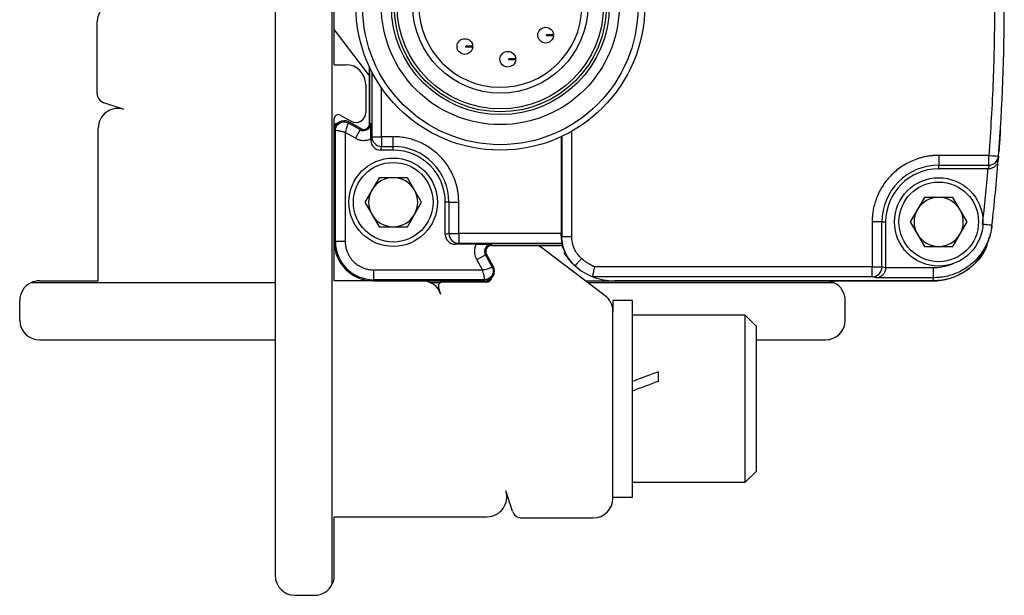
# Model space of a CAD drawing. Header units: millimetres. Extents: x 16 to 683, y 16 to 524.
# Tile 2 of 17: x 78 to 128, y 154 to 184. Entities that reach past the tile are written whole.
import ezdxf

# ---------------------------------------------------------------- set-up
doc = ezdxf.new("R2010")
doc.units = ezdxf.units.MM
doc.header["$LTSCALE"] = 2.5

msp = doc.modelspace()

# ---------------------------------------------------------------- linework, layer by layer
for p, q in [((93.813, 154.998), (93.813, 195.87)), ((90.913, 195.434), (90.913, 155.434)), ((93.913, 181.434), (93.913, 190.784)), ((81.853, 179.975), (81.853, 183.614)), ((93.913, 183.215), (95.65, 180.922)), ((105.067, 182.73), (105.073, 182.73)), ((103.15, 181.905), (103.15, 181.905)), ((93.913, 181.434), (94.513, 181.434)), ((103.144, 181.505), (103.15, 181.505)), ((95.713, 181.304), (95.713, 178.444)), ((95.713, 178.444), (95.713, 181.304)), ((95.824, 181.076), (95.824, 177.769)), ((95.513, 180.434), (95.513, 178.995)), ((96.324, 177.769), (96.324, 180.243)), ((83.226, 179.161), (82.196, 179.5)), ((94.21, 178.869), (94.77, 178.558)), ((93.913, 178.084), (93.913, 178.694)), ((94.655, 178.521), (94.626, 178.468)), ((94.626, 178.468), (95.237, 178.128)), ((95.267, 178.182), (94.655, 178.521)), ((95.267, 178.182), (94.655, 178.521)), ((95.774, 178.444), (95.713, 178.444)), ((81.913, 170.434), (81.913, 178.211)), ((93.913, 178.084), (93.913, 175.684)), ((93.974, 178.084), (93.913, 178.084)), ((93.913, 172.434), (93.913, 178.084)), ((93.974, 172.434), (93.974, 178.084)), ((94.474, 177.98), (94.474, 172.434)), ((94.994, 177.691), (94.474, 177.98)), ((95.237, 178.128), (94.994, 177.691)), ((95.237, 178.128), (95.267, 178.182)), ((105.996, 172.689), (105.996, 178.045)), ((95.824, 177.769), (95.778, 177.584)), ((95.778, 177.584), (95.778, 177.664)), ((95.824, 177.769), (96.324, 177.769)), ((96.913, 177.769), (96.324, 177.769)), ((96.324, 177.769), (96.324, 177.27)), ((96.913, 177.27), (96.913, 177.769)), ((105.459, 177.768), (105.459, 172.846)), ((105.496, 177.785), (105.496, 172.689)), ((96.278, 177.084), (96.324, 177.27)), ((96.913, 177.084), (96.278, 177.084)), ((96.324, 177.27), (96.913, 177.27)), ((96.913, 177.084), (96.913, 177.27)), ((127.209, 176.819), (124.663, 176.819)), ((124.663, 176.819), (124.663, 176.32)), ((127.73, 177.08), (127.724, 177.004)), ((124.663, 176.32), (127.209, 176.32)), ((124.663, 176.134), (124.663, 176.32)), ((127.209, 176.32), (127.195, 176.134)), ((127.647, 176.411), (127.662, 176.608)), ((127.708, 176.781), (127.692, 176.578)), ((127.154, 176.134), (124.663, 176.134)), ((96.191, 175.684), (95.469, 174.434)), ((97.634, 175.684), (96.191, 175.684)), ((98.356, 174.434), (97.634, 175.684)), ((95.469, 174.434), (96.191, 173.184)), ((97.634, 173.184), (98.356, 174.434)), ((99.748, 174.434), (99.563, 174.434)), ((99.563, 172.799), (99.563, 174.434)), ((99.748, 174.434), (100.248, 174.434)), ((99.748, 174.434), (99.748, 172.846)), ((100.248, 172.846), (100.248, 174.434)), ((123.941, 174.684), (123.219, 173.434)), ((125.384, 174.684), (123.941, 174.684)), ((126.106, 173.434), (125.384, 174.684)), ((121.277, 173.434), (121.277, 171.142)), ((121.777, 173.434), (121.277, 173.434)), ((121.777, 171.142), (121.777, 173.434)), ((121.777, 173.434), (121.963, 173.434)), ((121.963, 173.434), (121.963, 171.093)), ((123.219, 173.434), (123.941, 172.184)), ((125.384, 172.184), (126.106, 173.434)), ((93.913, 173.184), (93.913, 172.434)), ((96.191, 173.184), (97.634, 173.184)), ((99.748, 172.846), (99.563, 172.799)), ((99.748, 172.846), (100.248, 172.846)), ((105.459, 172.846), (100.248, 172.846)), ((100.248, 172.846), (100.248, 172.346)), ((127.356, 173.094), (127.374, 173.256)), ((93.913, 172.434), (93.974, 172.434)), ((93.913, 170.434), (93.913, 172.434)), ((94.474, 172.434), (93.974, 172.434)), ((100.063, 172.299), (100.248, 172.346)), ((100.248, 172.346), (105.493, 172.346)), ((105.496, 172.689), (105.459, 172.723)), ((127.257, 172.6), (127.276, 172.761)), ((101.143, 172.299), (100.063, 172.299)), ((101.922, 172.234), (101.922, 172.295)), ((101.922, 172.234), (105.413, 172.234)), ((105.486, 172.234), (101.922, 172.234)), ((107.696, 169.674), (104.4, 172.171)), ((105.486, 172.234), (105.745, 171.687)), ((123.941, 172.184), (125.384, 172.184)), ((101.17, 171.516), (101.607, 171.759)), ((101.459, 170.995), (101.17, 171.516)), ((101.66, 171.788), (101.607, 171.759)), ((101.946, 171.147), (101.607, 171.759)), ((102, 171.177), (101.66, 171.788)), ((102, 171.177), (101.66, 171.788)), ((105.735, 171.683), (105.885, 171.504)), ((95.913, 170.995), (95.913, 170.495)), ((95.913, 170.995), (101.459, 170.995)), ((101.946, 171.147), (102, 171.177)), ((121.277, 171.142), (107.165, 171.142)), ((121.963, 171.093), (121.777, 171.142)), ((124.393, 171.091), (121.963, 171.093)), ((90.913, 170.334), (78.477, 170.334)), ((78.913, 170.434), (81.913, 170.434)), ((95.913, 170.434), (93.913, 170.434)), ((101.563, 170.495), (95.913, 170.495)), ((95.913, 170.434), (95.913, 170.495)), ((95.913, 170.434), (101.563, 170.434)), ((101.563, 170.434), (95.913, 170.434)), ((99.289, 170.334), (98.825, 170.334)), ((101.647, 170.374), (99.409, 170.374)), ((101.563, 170.434), (101.563, 170.495)), ((101.563, 170.434), (101.827, 170.434)), ((106.693, 170.434), (108.163, 170.434)), ((119.348, 170.334), (106.825, 170.334)), ((121.277, 170.642), (107.066, 170.642)), ((108.163, 170.434), (124.365, 170.434)), ((124.375, 170.434), (108.163, 170.434)), ((121.48, 170.591), (121.277, 170.642)), ((124.393, 170.591), (121.48, 170.591)), ((124.375, 170.434), (124.393, 170.591)), ((99.339, 169.747), (99.219, 170.112)), ((77.913, 168.434), (77.913, 169.434)), ((109.092, 169.434), (108.092, 169.434)), ((108.092, 169.434), (108.092, 168.877)), ((109.092, 159.434), (109.092, 169.434)), ((119.913, 168.434), (119.913, 169.434)), ((108.092, 159.374), (108.092, 168.877)), ((114.826, 168.684), (109.092, 168.684)), ((115.392, 168.117), (114.826, 168.684)), ((114.826, 160.184), (114.826, 168.684)), ((115.392, 160.751), (115.392, 168.117)), ((78.913, 167.434), (90.913, 167.434)), ((115.392, 167.434), (118.913, 167.434)), ((110.392, 165.803), (110.392, 165.32)), ((114.826, 160.184), (115.392, 160.751)), ((109.092, 160.184), (114.826, 160.184)), ((102.979, 158.718), (102.639, 159.747)), ((108.092, 159.434), (109.092, 159.434)), ((93.913, 158.434), (101.689, 158.434)), ((93.913, 155.434), (93.913, 158.434)), ((103.454, 158.374), (107.092, 158.374)), ((91.913, 154.434), (92.913, 154.434))]:
    msp.add_line(p, q)
at = {"flags": 128}
for points in [[(95.65, 180.922), (95.696, 180.855), (95.713, 180.828)], [(104.307, 172.234), (104.334, 172.218), (104.4, 172.171)]]:
    msp.add_lwpolyline(points, dxfattribs=at)
for centre, radius in [((102.363, 184.434), 7.35), ((102.361, 184.364), 7), ((102.363, 184.434), 6.051), ((102.363, 184.434), 5.543), ((102.363, 184.434), 5.4), ((102.363, 184.434), 5.25), ((102.363, 184.434), 4.45), ((96.913, 174.434), 2.25), ((96.913, 174.434), 2.025), ((124.663, 173.434), 2.25), ((124.663, 173.434), 2.025)]:
    msp.add_circle(centre, radius)
for centre, radius, start, end in [((28.001, 184.434), 100, 355.61093, 4.38907), ((102.363, 184.434), 4.15, 1.3808, 358.6192), ((82.853, 183.614), 1, 90, 180), ((94.513, 180.434), 1, 0, 90), ((82.353, 179.975), 0.5, 180, 251.7371), ((82.913, 178.211), 1, 71.7371, 180), ((94.113, 178.694), 0.2, 60.9454, 180), ((95.013, 178.995), 0.5, 240.9454, 0), ((94.413, 178.084), 0.5, 60.9454, 180), ((94.413, 178.084), 0.5, 60.9454, 180), ((94.153, 178.168), 0.3, 103.5085, 143.2046), ((95.413, 178.444), 0.361, 240.9454, 360), ((95.413, 178.444), 0.3, 240.9454, 0), ((95.413, 178.444), 0.3, 240.9454, 0), ((96.324, 177.77), 0.5, 180.0224, 225.0218), ((96.324, 177.77), 0.5, 225.0188, 269.9833), ((96.913, 174.434), 2.836, 0, 90), ((96.913, 174.434), 2.65, 0, 90), ((124.663, 173.434), 2.886, 90, 180), ((127.209, 176.82), 0.5, 269.9915, 312.7825), ((28.001, 184.434), 100, 353.58198, 355.49395), ((127.21, 176.819), 0.5, 312.7829, 355.6083), ((124.663, 173.434), 2.7, 90, 180), ((96.913, 174.434), 1.25, 90, 150), ((96.913, 174.434), 1.25, 30, 90), ((96.913, 174.434), 1.25, 150, 210), ((96.913, 174.434), 1.25, 330, 30), ((124.663, 173.434), 1.25, 90, 150), ((124.663, 173.434), 1.25, 30, 90), ((96.913, 174.434), 1.25, 210, 270), ((96.913, 174.434), 1.25, 270, 330), ((124.663, 173.434), 1.25, 150, 210), ((124.663, 173.434), 1.25, 330, 30), ((100.248, 172.846), 0.5, 180.0167, 224.9812), ((124.663, 173.434), 1.25, 210, 270), ((124.663, 173.434), 1.25, 270, 330), ((95.913, 172.434), 2, 180, 270), ((95.913, 172.434), 2, 180, 270), ((95.913, 172.434), 1.939, 180, 270), ((100.248, 172.845), 0.5, 224.9782, 269.9776), ((101.922, 171.934), 0.361, 90, 209.0546), ((101.922, 171.934), 0.3, 90, 209.0546), ((101.922, 171.934), 0.3, 90, 209.0546), ((108.163, 173.435), 3.001, 211.1297, 226.1055), ((124.365, 173.434), 3, 270, 337.4061), ((101.563, 170.934), 0.5, 270, 29.0546), ((101.563, 170.934), 0.5, 270, 29.0546), ((108.163, 173.435), 3.001, 228.2066, 248.5571), ((121.277, 171.142), 0.5, 315.0188, 359.9833), ((78.913, 169.434), 1, 115.8419, 180), ((78.913, 169.434), 1, 90, 115.8419), ((98.389, 169.434), 1, 18.2629, 90), ((99.409, 170.174), 0.2, 90, 198.2629), ((101.647, 170.674), 0.3, 270, 346.4915), ((108.163, 173.435), 3.001, 248.5572, 270), ((118.913, 169.434), 1, 64.1581, 90), ((118.913, 169.434), 1, 0, 64.1581), ((121.277, 171.141), 0.5, 270.0224, 315.0218), ((107.092, 168.877), 1, 0, 52.8533), ((78.913, 168.434), 1, 180, 270), ((118.913, 168.434), 1, 270, 0), ((101.689, 159.434), 1, 270, 18.2629), ((107.092, 159.374), 1, 270, 0), ((103.454, 158.874), 0.5, 198.2629, 270), ((91.913, 155.434), 1, 180, 270), ((92.913, 155.434), 1, 334.1581, 0), ((92.913, 155.434), 1, 270, 334.1581)]:
    msp.add_arc(centre, radius, start, end)
for centre, major_axis, ratio, start_param, end_param in [((96.278, 177.584), (0.121, 0.485), 0.999353, 1.815838, 3.386329), ((105.457, 172.846), (0, 0.5), 0.003491, 4.46474, 4.712389), ((100.063, 172.799), (0.485, 0.121), 0.999353, 2.896856, 4.467348), ((109.092, 164.434), (11.046, 4.179), 0.070182, 1.426333, 1.544253), ((110.392, 164.434), (11.046, 4.179), 0.070182, 1.544253, 1.662173)]:
    msp.add_ellipse(centre, major_axis=major_axis, ratio=ratio, start_param=start_param, end_param=end_param)
for points, knots in [([(127.209, 192.049), (127.232, 191.732), (127.279, 191.098), (127.338, 190.147), (127.388, 189.196), (127.43, 188.244), (127.461, 187.292), (127.484, 186.339), (127.498, 185.387), (127.504, 184.116), (127.489, 182.528), (127.434, 180.623), (127.345, 178.72), (127.254, 177.453), (127.209, 176.819)], [0, 0, 0, 0, 0.062507, 0.125012, 0.187515, 0.250017, 0.312516, 0.375013, 0.437509, 0.500002, 0.625037, 0.750048, 0.875036, 1, 1, 1, 1]), ([(104.269, 182.942), (104.271, 183.047), (104.315, 183.15), (104.466, 183.296), (104.571, 183.338), (104.675, 183.336)], [0, 0, 0, 0, 0.5, 0.5, 1, 1, 1, 1]), ([(104.675, 183.336), (104.776, 183.335), (104.875, 183.294), (105.02, 183.154), (105.064, 183.056), (105.069, 182.955)], [0, 0, 0, 0, 0.5, 0.5, 1, 1, 1, 1]), ([(104.663, 182.536), (104.559, 182.538), (104.455, 182.583), (104.309, 182.733), (104.268, 182.838), (104.269, 182.942)], [0, 0, 0, 0, 0.5, 0.5, 1, 1, 1, 1]), ([(105.068, 182.905), (105.06, 182.805), (105.013, 182.708), (104.864, 182.573), (104.764, 182.535), (104.663, 182.536)], [0, 0, 0, 0, 0.5, 0.5, 1, 1, 1, 1]), ([(104.719, 182.911), (104.719, 182.919), (104.719, 182.936), (104.719, 182.952), (104.72, 182.961)], [0, 0, 0, 0, 0.4999, 1, 1, 1, 1]), ([(105.068, 182.905), (105.067, 182.905), (105.065, 182.905), (105.052, 182.905), (105.032, 182.906), (105.007, 182.906), (104.98, 182.907), (104.944, 182.907), (104.899, 182.908), (104.837, 182.909), (104.778, 182.909), (104.734, 182.91), (104.719, 182.911)], [0, 0, 0, 0, 0.128865, 0.251264, 0.363798, 0.46414, 0.55099, 0.624213, 0.748808, 0.835186, 0.942651, 1, 1, 1, 1]), ([(105.069, 182.955), (105.068, 182.955), (105.067, 182.955), (105.054, 182.956), (105.026, 182.956), (104.977, 182.957), (104.902, 182.958), (104.845, 182.959), (104.784, 182.96), (104.741, 182.96), (104.72, 182.961)], [0, 0, 0, 0, 0.120129, 0.2376, 0.353255, 0.624004, 0.73408, 0.835323, 0.920439, 1, 1, 1, 1]), ([(105.068, 182.905), (105.067, 182.893), (105.064, 182.87), (105.057, 182.837), (105.048, 182.807), (105.035, 182.772), (105.018, 182.739), (105.011, 182.729), (105.014, 182.733), (105.018, 182.74), (105.02, 182.743)], [0, 0, 0, 0, 0.100037, 0.198667, 0.299058, 0.404218, 0.610889, 0.805041, 0.902842, 1, 1, 1, 1]), ([(100.553, 181.959), (100.448, 181.96), (100.345, 182.005), (100.199, 182.155), (100.157, 182.26), (100.159, 182.365)], [0, 0, 0, 0, 0.5, 0.5, 1, 1, 1, 1]), ([(100.159, 182.365), (100.16, 182.469), (100.205, 182.573), (100.355, 182.719), (100.46, 182.76), (100.565, 182.758)], [0, 0, 0, 0, 0.5, 0.5, 1, 1, 1, 1]), ([(100.957, 182.328), (100.95, 182.227), (100.902, 182.131), (100.754, 181.995), (100.653, 181.957), (100.553, 181.959)], [0, 0, 0, 0, 0.5, 0.5, 1, 1, 1, 1]), ([(100.565, 182.758), (100.665, 182.757), (100.765, 182.716), (100.909, 182.576), (100.953, 182.478), (100.958, 182.378)], [0, 0, 0, 0, 0.5, 0.5, 1, 1, 1, 1]), ([(100.608, 182.333), (100.608, 182.341), (100.608, 182.358), (100.609, 182.375), (100.609, 182.383)], [0, 0, 0, 0, 0.4999, 1, 1, 1, 1]), ([(100.958, 182.328), (100.957, 182.328), (100.955, 182.328), (100.942, 182.328), (100.922, 182.328), (100.897, 182.328), (100.869, 182.329), (100.833, 182.33), (100.788, 182.33), (100.726, 182.331), (100.667, 182.331), (100.624, 182.332), (100.608, 182.333)], [0, 0, 0, 0, 0.128865, 0.251264, 0.363798, 0.46414, 0.55099, 0.624213, 0.748808, 0.835186, 0.942651, 1, 1, 1, 1]), ([(100.958, 182.378), (100.958, 182.378), (100.956, 182.378), (100.944, 182.378), (100.915, 182.378), (100.866, 182.379), (100.792, 182.38), (100.735, 182.381), (100.674, 182.382), (100.63, 182.383), (100.609, 182.383)], [0, 0, 0, 0, 0.120129, 0.2376, 0.353255, 0.624004, 0.73408, 0.835323, 0.920439, 1, 1, 1, 1]), ([(100.957, 182.328), (100.956, 182.316), (100.954, 182.292), (100.946, 182.259), (100.938, 182.229), (100.924, 182.194), (100.907, 182.162), (100.901, 182.152), (100.903, 182.155), (100.907, 182.162), (100.909, 182.166)], [0, 0, 0, 0, 0.100037, 0.198667, 0.299058, 0.404218, 0.610889, 0.805041, 0.902842, 1, 1, 1, 1]), ([(102.346, 181.717), (102.347, 181.821), (102.392, 181.925), (102.542, 182.071), (102.647, 182.112), (102.752, 182.111)], [0, 0, 0, 0, 0.5, 0.5, 1, 1, 1, 1]), ([(102.752, 182.111), (102.852, 182.109), (102.952, 182.068), (103.096, 181.928), (103.14, 181.83), (103.145, 181.73)], [0, 0, 0, 0, 0.5, 0.5, 1, 1, 1, 1]), ([(102.74, 181.311), (102.635, 181.312), (102.531, 181.357), (102.386, 181.507), (102.344, 181.612), (102.346, 181.717)], [0, 0, 0, 0, 0.5, 0.5, 1, 1, 1, 1]), ([(103.144, 181.68), (103.137, 181.58), (103.089, 181.483), (102.941, 181.347), (102.84, 181.309), (102.74, 181.311)], [0, 0, 0, 0, 0.5, 0.5, 1, 1, 1, 1]), ([(102.795, 181.685), (102.795, 181.693), (102.795, 181.71), (102.796, 181.727), (102.796, 181.735)], [0, 0, 0, 0, 0.4999, 1, 1, 1, 1]), ([(103.144, 181.68), (103.144, 181.68), (103.142, 181.68), (103.128, 181.68), (103.108, 181.68), (103.084, 181.681), (103.056, 181.681), (103.02, 181.682), (102.975, 181.682), (102.913, 181.684), (102.854, 181.683), (102.81, 181.685), (102.795, 181.685)], [0, 0, 0, 0, 0.128865, 0.251264, 0.363798, 0.46414, 0.55099, 0.624213, 0.748808, 0.835186, 0.942651, 1, 1, 1, 1]), ([(103.145, 181.73), (103.144, 181.73), (103.143, 181.73), (103.131, 181.73), (103.102, 181.73), (103.053, 181.731), (102.979, 181.732), (102.921, 181.733), (102.861, 181.734), (102.817, 181.735), (102.796, 181.735)], [0, 0, 0, 0, 0.120129, 0.2376, 0.353255, 0.624004, 0.73408, 0.835323, 0.920439, 1, 1, 1, 1]), ([(103.144, 181.68), (103.143, 181.668), (103.141, 181.644), (103.133, 181.611), (103.124, 181.581), (103.111, 181.547), (103.094, 181.514), (103.088, 181.504), (103.09, 181.507), (103.094, 181.514), (103.096, 181.518)], [0, 0, 0, 0, 0.1000366, 0.1986669, 0.299058, 0.4042183, 0.6108889, 0.8050409, 0.9028415, 1, 1, 1, 1]), ([(93.974, 178.084), (93.974, 178.16), (93.994, 178.236), (94.069, 178.368), (94.124, 178.424), (94.255, 178.501), (94.331, 178.522), (94.483, 178.524), (94.559, 178.505), (94.626, 178.468)], [0, 0, 0, 0, 0.25, 0.25, 0.5, 0.5, 0.75, 0.75, 1, 1, 1, 1]), ([(94.626, 178.468), (94.625, 178.467), (94.624, 178.465), (94.618, 178.452), (94.61, 178.434), (94.6, 178.412), (94.589, 178.386), (94.578, 178.359), (94.559, 178.308), (94.531, 178.226), (94.496, 178.105), (94.481, 178.021), (94.474, 177.98)], [0, 0, 0, 0, 0.086836, 0.168372, 0.244618, 0.315584, 0.381286, 0.441744, 0.496984, 0.677539, 0.844852, 1, 1, 1, 1]), ([(95.778, 177.664), (95.778, 177.825), (95.777, 177.978), (95.776, 178.236), (95.775, 178.341), (95.774, 178.444)], [0, 0, 0, 0, 0.5, 0.5, 1, 1, 1, 1]), ([(94.474, 177.98), (94.451, 177.989), (94.403, 178.005), (94.331, 178.025), (94.258, 178.043), (94.187, 178.057), (94.119, 178.069), (94.058, 178.077), (94.014, 178.082), (93.981, 178.084), (93.977, 178.084), (93.974, 178.084)], [0, 0, 0, 0, 0.092669, 0.189118, 0.289626, 0.394437, 0.503768, 0.626548, 0.750926, 0.853333, 1, 1, 1, 1]), ([(127.799, 178.084), (127.797, 178.051), (127.793, 177.986), (127.787, 177.89), (127.78, 177.796), (127.772, 177.672), (127.762, 177.524), (127.751, 177.369), (127.742, 177.242), (127.735, 177.15), (127.731, 177.091), (127.73, 177.083), (127.73, 177.08)], [0, 0, 0, 0, 0.062253, 0.123976, 0.185759, 0.248187, 0.375797, 0.502661, 0.628934, 0.755809, 0.877968, 1, 1, 1, 1]), ([(94.994, 177.691), (95.014, 177.681), (95.055, 177.659), (95.118, 177.634), (95.178, 177.614), (95.266, 177.593), (95.401, 177.577), (95.553, 177.589), (95.673, 177.622), (95.737, 177.645), (95.768, 177.659), (95.778, 177.664)], [0, 0, 0, 0, 0.083629, 0.167268, 0.250927, 0.318973, 0.500224, 0.750615, 0.874587, 0.95769, 1, 1, 1, 1]), ([(100.248, 174.434), (100.247, 174.494), (100.245, 174.614), (100.23, 174.793), (100.206, 174.971), (100.172, 175.147), (100.129, 175.322), (100.077, 175.494), (99.997, 175.713), (99.878, 175.974), (99.706, 176.269), (99.505, 176.544), (99.274, 176.797), (99.022, 177.026), (98.656, 177.295), (98.164, 177.548), (97.643, 177.701), (97.267, 177.754), (97.058, 177.768), (96.953, 177.769), (96.913, 177.769)], [0, 0, 0, 0, 0.034297, 0.068595, 0.102892, 0.137189, 0.171487, 0.205784, 0.240081, 0.305071, 0.370065, 0.435124, 0.500166, 0.565492, 0.630155, 0.760076, 0.879937, 0.939684, 0.97707, 1, 1, 1, 1]), ([(124.663, 176.819), (124.602, 176.818), (124.48, 176.817), (124.298, 176.801), (124.118, 176.777), (123.939, 176.743), (123.762, 176.699), (123.587, 176.646), (123.365, 176.565), (123.099, 176.444), (122.8, 176.269), (122.521, 176.065), (122.264, 175.831), (122.032, 175.575), (121.759, 175.203), (121.502, 174.704), (121.346, 174.175), (121.293, 173.794), (121.279, 173.581), (121.278, 173.475), (121.277, 173.434)], [0, 0, 0, 0, 0.034297, 0.068595, 0.102892, 0.137189, 0.171487, 0.205784, 0.240081, 0.305071, 0.370066, 0.435125, 0.500166, 0.565492, 0.630155, 0.760076, 0.879937, 0.939684, 0.977073, 1, 1, 1, 1]), ([(127.209, 176.819), (127.34, 176.809), (127.469, 176.799), (127.654, 176.785), (127.708, 176.781), (127.708, 176.781)], [0, 0, 0, 0, 0.5, 0.5, 1, 1, 1, 1]), ([(127.209, 176.32), (127.209, 176.324), (127.209, 176.38), (127.209, 176.564), (127.209, 176.691), (127.209, 176.819)], [0, 0, 0, 0, 0.5, 0.5, 1, 1, 1, 1]), ([(127.643, 176.413), (127.641, 176.405), (127.624, 176.344), (127.533, 176.25), (127.401, 176.169), (127.281, 176.138), (127.223, 176.135), (127.195, 176.134)], [0, 0, 0, 0, 0.051469, 0.413007, 0.731954, 0.869226, 1, 1, 1, 1]), ([(127.374, 173.256), (127.374, 173.256), (127.363, 173.257), (127.315, 173.263), (127.277, 173.267), (127.18, 173.278), (127.121, 173.284), (126.999, 173.298), (126.936, 173.305), (126.877, 173.312)], [0, 0, 0, 0, 0.25, 0.25, 0.5, 0.5, 0.75, 0.75, 1, 1, 1, 1]), ([(127.374, 173.256), (127.367, 173.201), (127.353, 173.089), (127.319, 172.922), (127.275, 172.753), (127.221, 172.585), (127.156, 172.417), (127.079, 172.251), (126.991, 172.088), (126.892, 171.928), (126.783, 171.774), (126.663, 171.626), (126.533, 171.485), (126.371, 171.331), (126.17, 171.168), (125.921, 171.003), (125.648, 170.86), (125.353, 170.743), (125.042, 170.657), (124.72, 170.601), (124.502, 170.595), (124.393, 170.591)], [0, 0, 0, 0, 0.038164, 0.077144, 0.116902, 0.157391, 0.198561, 0.240351, 0.282696, 0.325527, 0.368765, 0.412329, 0.456135, 0.500095, 0.565458, 0.633612, 0.704158, 0.776624, 0.850476, 0.925135, 1, 1, 1, 1]), ([(94.474, 172.434), (94.474, 172.398), (94.476, 172.325), (94.489, 172.218), (94.509, 172.111), (94.537, 172.007), (94.594, 171.846), (94.701, 171.638), (94.888, 171.41), (95.117, 171.223), (95.346, 171.104), (95.554, 171.037), (95.732, 171.001), (95.852, 170.997), (95.913, 170.995)], [0, 0, 0, 0, 0.048274, 0.0961539, 0.1439149, 0.1918339, 0.2401853, 0.3699974, 0.5000481, 0.62986, 0.7599106, 0.8401006, 0.9197022, 1, 1, 1, 1]), ([(105.459, 172.723), (105.459, 172.616), (105.468, 172.521), (105.486, 172.385), (105.494, 172.347), (105.493, 172.346)], [0, 0, 0, 0, 0.5, 0.5, 1, 1, 1, 1]), ([(105.493, 172.346), (105.491, 172.327), (105.487, 172.29), (105.487, 172.252), (105.486, 172.234)], [0, 0, 0, 0, 0.507406, 1, 1, 1, 1]), ([(106.163, 171.198), (105.96, 171.379), (105.786, 171.612), (105.554, 172.132), (105.496, 172.416), (105.496, 172.689)], [0, 0, 0, 0, 0.5, 0.5, 1, 1, 1, 1]), ([(105.496, 172.689), (105.496, 172.689), (105.55, 172.689), (105.735, 172.689), (105.865, 172.689), (105.996, 172.689)], [0, 0, 0, 0, 0.5, 0.5, 1, 1, 1, 1]), ([(106.496, 171.57), (106.339, 171.71), (106.212, 171.884), (106.041, 172.268), (105.996, 172.478), (105.996, 172.689)], [0, 0, 0, 0, 0.5, 0.5, 1, 1, 1, 1]), ([(127.216, 172.613), (127.177, 172.448), (127.059, 171.954), (126.52, 171.268), (125.695, 170.676), (124.926, 170.452), (124.483, 170.438), (124.375, 170.434)], [0, 0, 0, 0, 0.131602, 0.393142, 0.654677, 0.916202, 1, 1, 1, 1]), ([(101.17, 171.516), (101.157, 171.54), (101.132, 171.588), (101.103, 171.664), (101.081, 171.742), (101.067, 171.822), (101.057, 171.944), (101.068, 172.109), (101.118, 172.236), (101.143, 172.299)], [0, 0, 0, 0, 0.100516, 0.199917, 0.299103, 0.398982, 0.500443, 0.749483, 1, 1, 1, 1]), ([(101.143, 172.299), (101.304, 172.299), (101.456, 172.299), (101.715, 172.297), (101.819, 172.296), (101.922, 172.295)], [0, 0, 0, 0, 0.5, 0.5, 1, 1, 1, 1]), ([(105.914, 171.448), (105.939, 171.419), (105.993, 171.36), (106.076, 171.277), (106.133, 171.224), (106.163, 171.198)], [0, 0, 0, 0, 0.311978, 0.645311, 1, 1, 1, 1]), ([(106.163, 171.198), (106.163, 171.198), (106.17, 171.206), (106.202, 171.242), (106.228, 171.27), (106.293, 171.343), (106.332, 171.387), (106.414, 171.479), (106.457, 171.526), (106.496, 171.57)], [0, 0, 0, 0, 0.25, 0.25, 0.5, 0.5, 0.75, 0.75, 1, 1, 1, 1]), ([(107.165, 171.142), (107.124, 171.16), (107.044, 171.197), (106.926, 171.26), (106.794, 171.34), (106.647, 171.441), (106.546, 171.527), (106.496, 171.57)], [0, 0, 0, 0, 0.166672, 0.333346, 0.500026, 0.75002, 1, 1, 1, 1]), ([(101.459, 170.995), (101.479, 170.998), (101.52, 171.006), (101.604, 171.025), (101.707, 171.054), (101.802, 171.086), (101.869, 171.112), (101.91, 171.129), (101.939, 171.143), (101.944, 171.146), (101.946, 171.147)], [0, 0, 0, 0, 0.0758552, 0.1607664, 0.3315652, 0.5033908, 0.6261636, 0.750737, 0.8530342, 1, 1, 1, 1]), ([(101.563, 170.495), (101.563, 170.496), (101.563, 170.498), (101.562, 170.512), (101.56, 170.532), (101.558, 170.557), (101.555, 170.585), (101.551, 170.614), (101.543, 170.667), (101.528, 170.753), (101.5, 170.875), (101.472, 170.956), (101.459, 170.995)], [0, 0, 0, 0, 0.087084, 0.168786, 0.245113, 0.316079, 0.381698, 0.44199, 0.496981, 0.677448, 0.844762, 1, 1, 1, 1]), ([(101.946, 171.147), (101.983, 171.081), (102.003, 171.005), (102.001, 170.853), (101.98, 170.777), (101.902, 170.646), (101.847, 170.591), (101.715, 170.515), (101.639, 170.495), (101.563, 170.495)], [0, 0, 0, 0, 0.25, 0.25, 0.5, 0.5, 0.75, 0.75, 1, 1, 1, 1]), ([(107.066, 170.642), (107.065, 170.643), (107.065, 170.644), (107.067, 170.654), (107.07, 170.667), (107.075, 170.688), (107.081, 170.725), (107.094, 170.793), (107.113, 170.886), (107.136, 171.006), (107.155, 171.095), (107.165, 171.142)], [0, 0, 0, 0, 0.080734, 0.14972, 0.20696, 0.252458, 0.373047, 0.502296, 0.654649, 0.820582, 1, 1, 1, 1]), ([(121.277, 170.642), (121.277, 170.643), (121.277, 170.697), (121.277, 170.882), (121.277, 171.012), (121.277, 171.142)], [0, 0, 0, 0, 0.5, 0.5, 1, 1, 1, 1]), ([(121.277, 171.142), (121.405, 171.142), (121.532, 171.142), (121.717, 171.142), (121.772, 171.142), (121.777, 171.142)], [0, 0, 0, 0, 0.5, 0.5, 1, 1, 1, 1]), ([(121.963, 171.093), (121.962, 171.073), (121.96, 171.033), (121.949, 170.973), (121.93, 170.913), (121.905, 170.856), (121.872, 170.801), (121.826, 170.743), (121.763, 170.685), (121.684, 170.637), (121.587, 170.6), (121.519, 170.594), (121.48, 170.591)], [0, 0, 0, 0, 0.063437, 0.128867, 0.197095, 0.26883, 0.344683, 0.425173, 0.547657, 0.68867, 0.81717, 1, 1, 1, 1]), ([(125.39, 171.301), (125.363, 171.29), (125.276, 171.251), (125.087, 171.186), (124.782, 171.11), (124.535, 171.098), (124.393, 171.091)], [0, 0, 0, 0, 0.08405, 0.278774, 0.584136, 1, 1, 1, 1]), ([(124.393, 170.591), (124.393, 170.592), (124.393, 170.647), (124.393, 170.832), (124.393, 170.961), (124.393, 171.091)], [0, 0, 0, 0, 0.5, 0.5, 1, 1, 1, 1])]:
    msp.add_open_spline(points, degree=3, knots=knots)
for points in [[(127.154, 176.134), (127.075, 175.192), (126.983, 174.251), (126.877, 173.312)], [(127.195, 176.134), (127.181, 176.134), (127.168, 176.134), (127.154, 176.134)]]:
    msp.add_open_spline(points, degree=3)

doc.saveas('drawing.dxf')
